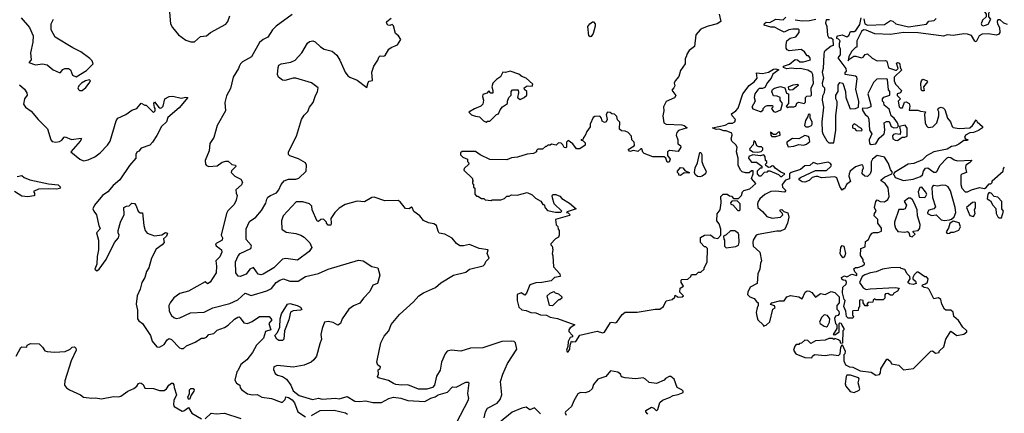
# Model space of a CAD drawing. Extents: x 2239805 to 2396427, y 665731 to 772158.
# Tile 152 of 256: x 2306087 to 2314250, y 717482 to 720740. Entities that reach past the tile are written whole.
import ezdxf

# ---------------------------------------------------------------- set-up
doc = ezdxf.new("R2010")
doc.units = 0

msp = doc.modelspace()

# ---------------------------------------------------------------- linework, layer by layer
at = {"layer": '0CON05XD'}
for points in [[(2307326.7, 720835), (2307337, 720707), (2307352.5, 720675), (2307403.3, 720615), (2307465, 720570), (2307505, 720557.5), (2307535, 720557.5), (2307585, 720601.2), (2307635, 720605.8), (2307668.8, 720635), (2307795, 720703.8), (2307813.3, 720725), (2307828.3, 720771.7)], [(2314075, 720690), (2314095, 720693.8), (2314116.4, 720703.6), (2314137.5, 720745), (2314120, 720765), (2314120, 720795), (2314127.5, 720805), (2314120, 720835), (2314107, 720847), (2314085, 720850), (2314078.3, 720841.7), (2314078.3, 720818.3), (2314100, 720785), (2314100, 720765), (2314067.5, 720735), (2314057.5, 720705), (2314062.5, 720695), (2314075, 720690)], [(2306098.8, 720755), (2306166.6, 720676.6), (2306198, 720605), (2306196, 720555), (2306176.7, 720465), (2306183, 720407), (2306163.3, 720385), (2306217, 720367), (2306275, 720373.3), (2306315, 720367.5), (2306363.9, 720323.9), (2306415, 720302.5), (2306425, 720302.5), (2306445, 720327.5), (2306460, 720335), (2306490, 720335), (2306506.7, 720325), (2306525, 720280), (2306555, 720268), (2306640.6, 720319.4), (2306696.7, 720375), (2306688.3, 720398.3), (2306669.5, 720419.5), (2306593.6, 720473.6), (2306526.4, 720506.4), (2306380, 720595), (2306347, 720657), (2306346.7, 720705), (2306366.7, 720745)], [(2308345, 720783.3), (2308214.3, 720685.7), (2308183.8, 720655), (2308144.2, 720595.8), (2308104.3, 720575.7), (2308075, 720550), (2308008.3, 720431.7), (2307935, 720390), (2307918, 720375), (2307907.3, 720352.7), (2307902, 720335), (2307856.1, 720263.9), (2307835, 720170), (2307800.7, 720109.3), (2307786.1, 720053.9), (2307792.5, 719985), (2307723.8, 719865), (2307696.7, 719765), (2307663.8, 719715), (2307656.2, 719655), (2307623.8, 719575), (2307626.7, 719545), (2307635, 719533.3), (2307655, 719524), (2307725, 719531.2), (2307765, 719560), (2307795, 719570), (2307815, 719570), (2307845, 719542.5), (2307876.7, 719536.7), (2307877.5, 719525), (2307841.7, 719488.3), (2307840, 719475), (2307870, 719445), (2307919.3, 719419.3), (2307932.5, 719395), (2307925, 719372.5), (2307878.3, 719331.7), (2307880, 719305), (2307890, 719285), (2307882.5, 719245), (2307865, 719210), (2307813.6, 719156.4), (2307802.5, 719135), (2307757.5, 718955), (2307767.5, 718935), (2307763.9, 718916.1), (2307710, 718885), (2307715, 718866.7), (2307745.6, 718845.6), (2307758.8, 718835), (2307763.3, 718815), (2307745, 718777.5), (2307712.5, 718745), (2307719.2, 718699.2), (2307715.6, 718645), (2307665, 718567.5), (2307645, 718552.5), (2307625, 718570), (2307485, 718492), (2307415, 718473.8), (2307365, 718436.2), (2307333, 718397), (2307324.2, 718375), (2307325.9, 718325.9), (2307345, 718292.5), (2307363.9, 718273.9), (2307385, 718266.7), (2307415, 718271.2), (2307503, 718313), (2307615, 718318), (2307686.7, 718355), (2307828.8, 718391.2), (2307895, 718419.6), (2307955, 718475.7), (2308005, 718456.9), (2308135, 718495.5), (2308174.2, 718515), (2308212.5, 718565), (2308243.8, 718585), (2308275, 718596), (2308325, 718574.4), (2308395, 718575.8), (2308455, 718614.2), (2308565, 718638), (2308645, 718676), (2308895, 718750.6), (2308932.9, 718742.9), (2309005, 718696.2), (2309057, 718687), (2309073.3, 718625), (2309053, 718557), (2309015, 718542.5), (2308990.7, 718489.3), (2308937.5, 718435), (2308906.4, 718393.6), (2308855, 718372.5), (2308815, 718342.5), (2308760, 718265), (2308745, 718223.8), (2308725, 718212.5), (2308685, 718234), (2308645, 718240.8), (2308613.8, 718235), (2308594, 718185), (2308584.2, 718135), (2308588.8, 718095), (2308575, 718057.5), (2308546.7, 717955), (2308525.9, 717924.1), (2308502.5, 717905), (2308445, 717881.2), (2308355, 717863.8), (2308225, 717876.2), (2308193.3, 717865), (2308190, 717845), (2308205, 717812.5), (2308225, 717796.7), (2308265.9, 717785.9), (2308297.5, 717765), (2308334.2, 717714.2), (2308355, 717668.8), (2308405, 717629.2), (2308515, 717597.1), (2308565, 717605.7), (2308595, 717598), (2308704, 717606), (2308735, 717601.4), (2308800.5, 717620.5), (2308865, 717582.9), (2308905, 717578.6), (2308955.7, 717585.7), (2309015, 717570.8), (2309085, 717570.8), (2309146.2, 717605), (2309185, 717615.5), (2309246.6, 717606.6), (2309305, 717587.8), (2309445, 717580.5), (2309495, 717608), (2309531.3, 717618.7), (2309555, 717635.6), (2309633.6, 717656.4), (2309675, 717700), (2309705, 717696.7), (2309785, 717740), (2309805, 717740), (2309810, 717735), (2309800, 717645), (2309806.7, 717605), (2309801.2, 717585), (2309707.1, 717405)], [(2309937.5, 717445), (2309949.2, 717495), (2309964.5, 717525.5), (2310046, 717565), (2310070.8, 717595), (2310083.8, 717635), (2310072.9, 717745), (2310090.8, 717805), (2310132, 717895), (2310207, 718013), (2310197.5, 718065), (2310185, 718076.2), (2310165, 718080), (2310085, 718075.8), (2309925, 718023.1), (2309825, 718020.6), (2309745, 717996.5), (2309665, 718004.3), (2309631.2, 717995), (2309614.3, 717975), (2309585, 717903.8), (2309572.1, 717837.9), (2309541.2, 717788.8), (2309525, 717714), (2309509.2, 717695), (2309462.5, 717682.5), (2309392.3, 717682.3), (2309305, 717716.2), (2309255.9, 717714.1), (2309205, 717721.4), (2309185, 717727.5), (2309145, 717754.3), (2309060, 717775), (2309052.5, 717785), (2309060, 717805), (2309058.3, 717841.7), (2309076.4, 717853.6), (2309077.5, 717865), (2309055, 717880), (2309046.2, 717905), (2309049.3, 717919.3), (2309080, 718065), (2309109.5, 718120.5), (2309147.5, 718165), (2309165, 718217.5), (2309235, 718298.8), (2309352.5, 718405), (2309396, 718454), (2309435, 718480), (2309535, 718524), (2309579.4, 718560.6), (2309683.3, 718625), (2309785, 718649.2), (2309816.1, 718673.9), (2309928.3, 718701.7), (2309942.5, 718715), (2309950.7, 718739.3), (2309977.5, 718765), (2309962.5, 718805), (2309970, 718835), (2309895, 718846.2), (2309815, 718878.8), (2309765, 718866.7), (2309735, 718867.5), (2309707, 718887), (2309670.7, 718930.7), (2309610, 718965), (2309565, 718972.5), (2309555, 718990), (2309542.5, 719035), (2309519.5, 719049.5), (2309475, 719057.5), (2309435, 719077.5), (2309405, 719117.5), (2309355, 719152.5), (2309340, 719185), (2309335, 719187.5), (2309315, 719173.3), (2309285, 719177.5), (2309241.7, 719231.7), (2309225, 719243.3), (2309115, 719240), (2309025, 719270), (2309005, 719267.5), (2308946.4, 719233.6), (2308885, 719236.7), (2308785, 719210), (2308735, 719180), (2308698.8, 719145), (2308667.5, 719095), (2308670, 719055), (2308665, 719040), (2308645, 719040), (2308630, 719055), (2308630, 719065), (2308605, 719087.5), (2308583, 719087), (2308565, 719070), (2308551.7, 719071.7), (2308512.5, 719165), (2308507.5, 719195), (2308490, 719215), (2308435, 719232.5), (2308378.3, 719231.7), (2308270, 719115), (2308257.5, 719075), (2308260, 719005), (2308295, 718980), (2308375, 718970), (2308417, 718957), (2308445, 718940), (2308493, 718893), (2308510, 718855), (2308487.7, 718822.3), (2308389.5, 718750.5), (2308294.3, 718764.3), (2308265, 718756.9), (2308248.9, 718741.1), (2308193.3, 718685), (2308105, 718633.8), (2308085, 718626.7), (2308062.7, 718632.7), (2308025, 718690), (2307995, 718673.8), (2307965, 718634.2), (2307915, 718613.8), (2307897.5, 718617.5), (2307877.5, 718645), (2307876.2, 718735), (2307898.8, 718785), (2307915, 718803.8), (2308003.3, 718845), (2308008.8, 718865), (2308005, 718872.5), (2307965, 718920), (2307965, 719007.5), (2307990.5, 719069.5), (2308044.4, 719105.6), (2308090.6, 719159.4), (2308128.1, 719221.9), (2308134.4, 719255), (2308145, 719271.2), (2308165, 719286), (2308215, 719306.7), (2308235, 719332.5), (2308254, 719375), (2308280, 719405), (2308315, 719421.2), (2308375, 719418.8), (2308401.7, 719428.3), (2308462.5, 719485), (2308463.3, 719535), (2308456.2, 719555), (2308397.3, 719587.3), (2308325, 719612.9), (2308315.8, 719625), (2308314.5, 719645.5), (2308381.2, 719775), (2308423.3, 719915), (2308445, 719950), (2308475, 719980), (2308490, 720015), (2308520, 720055), (2308538.3, 720111.7), (2308557, 720143), (2308560, 720175), (2308507, 720217), (2308376.4, 720256.4), (2308355, 720256.7), (2308285, 720236.2), (2308265, 720238.8), (2308232.5, 720265), (2308223.3, 720285), (2308228.6, 720345), (2308235.7, 720364.3), (2308255, 720375.6), (2308335, 720389.2), (2308370, 720405), (2308426, 720465), (2308474.1, 720545.9), (2308490.5, 720559.5), (2308516.1, 720566.1), (2308537.3, 720557.3), (2308580, 720515), (2308610, 720495), (2308678.5, 720478.5), (2308716.7, 720446.7), (2308741.9, 720405), (2308784.3, 720304.3), (2308806.1, 720276.1), (2308824.2, 720264.2), (2308885, 720238.8), (2308965, 720180), (2308975, 720220), (2308985, 720230), (2309012.5, 720237.5), (2309006.7, 720305), (2309023.3, 720355), (2309056.7, 720405), (2309065, 720430), (2309075, 720440), (2309105, 720437.5), (2309116.4, 720443.6), (2309147.5, 720495), (2309165, 720510), (2309219.3, 720530.7), (2309247.5, 720575), (2309227.7, 720607.7), (2309202.5, 720625), (2309185, 720690), (2309175, 720700), (2309155, 720692.5), (2309140, 720695), (2309127.5, 720715), (2309130, 720725), (2309165, 720752.5)], [(2311886.7, 720785), (2311900, 720725), (2311870, 720705), (2311795, 720687.5), (2311745, 720668), (2311727.5, 720655), (2311693.3, 720615), (2311680.7, 720519.3), (2311636.7, 720485), (2311617.5, 720455), (2311615, 720440), (2311602.5, 720415), (2311602.5, 720375), (2311565, 720320), (2311550.7, 720269.3), (2311520, 720235), (2311512.5, 720215), (2311517, 720193), (2311510, 720175), (2311493, 720157), (2311527, 720113), (2311515, 720092.5), (2311445, 720063.3), (2311425, 720020), (2311427.5, 719985), (2311417.5, 719945), (2311426.2, 719885), (2311445, 719874.2), (2311575, 719868.8), (2311595, 719863.3), (2311620, 719845), (2311548.3, 719821.7), (2311533.3, 719805), (2311530, 719785), (2311543.8, 719745), (2311543, 719713), (2311565, 719697.5), (2311566.7, 719685), (2311545, 719650), (2311475, 719656.7), (2311456.7, 719645), (2311456.7, 719616.7), (2311480, 719585), (2311470, 719560), (2311455, 719560), (2311442.5, 719595), (2311430, 719605), (2311335, 719604), (2311263, 719633), (2311253, 719643), (2311245, 719670), (2311235, 719670), (2311211.7, 719648.3), (2311175, 719656.7), (2311145, 719650), (2311130, 719665), (2311180, 719695), (2311182.5, 719705), (2311180, 719725), (2311162.5, 719745), (2311160, 719775), (2311130, 719805), (2311105, 719817.5), (2311075, 719820), (2311060, 719835), (2311061.7, 719891.7), (2311041.7, 719911.7), (2311038.3, 719938.3), (2311018.3, 719958.3), (2310995, 719960), (2310981.7, 719971.7), (2310960, 719975), (2310947.5, 719955), (2310956.7, 719915), (2310947.5, 719895), (2310935, 719890), (2310915, 719900), (2310910, 719925), (2310895, 719940), (2310855, 719937.5), (2310840.7, 719929.3), (2310817.5, 719875), (2310817, 719853), (2310787.5, 719815), (2310775, 719780), (2310760, 719765), (2310758.3, 719751.7), (2310740, 719745), (2310758.3, 719738.3), (2310775, 719720), (2310775, 719700), (2310729.3, 719670.7), (2310701.7, 719671.7), (2310673, 719713), (2310635, 719740), (2310620, 719725), (2310620, 719685), (2310615, 719680), (2310601.7, 719681.7), (2310590, 719705), (2310575, 719717.5), (2310555, 719720), (2310535, 719700), (2310495, 719710), (2310485, 719700), (2310465, 719700), (2310455, 719690), (2310445, 719690), (2310421.7, 719668.3), (2310381.7, 719668.3), (2310371.7, 719658.3), (2310370, 719645), (2310347, 719633), (2310295, 719627.5), (2310215, 719602.5), (2310165, 719597.5), (2310125, 719580), (2309983, 719583), (2309905, 719620), (2309865, 719650), (2309755, 719650), (2309741.7, 719638.3), (2309741.7, 719621.7), (2309761.7, 719601.7), (2309800, 719585), (2309800, 719565), (2309808.3, 719558.3), (2309810, 719545), (2309771.7, 719508.3), (2309770, 719495), (2309840, 719425), (2309841.7, 719411.7), (2309850, 719405), (2309841.7, 719398.3), (2309840, 719385), (2309848.3, 719378.3), (2309850, 719355), (2309860, 719345), (2309860, 719295), (2309875, 719280), (2309885, 719280), (2309915, 719260), (2309935, 719260), (2309945, 719250), (2309995, 719242.5), (2310005, 719247.5), (2310075, 719250), (2310105, 719260), (2310125, 719280), (2310145, 719280), (2310165, 719290), (2310211.7, 719288.3), (2310295, 719310), (2310335, 719290), (2310363.6, 719263.6), (2310406.4, 719236.4), (2310425, 719210), (2310435, 719210), (2310443, 719183), (2310461.7, 719161.7), (2310528, 719148), (2310572.5, 719147.5), (2310580, 719155), (2310518.8, 719215), (2310503.8, 719265), (2310502.5, 719285), (2310508.3, 719291.7), (2310531.7, 719291.7), (2310565, 719280), (2310580.7, 719260.7), (2310645, 719222.5), (2310700, 719175), (2310625, 719150), (2310620, 719145), (2310635, 719140), (2310650, 719125), (2310645, 719120), (2310530, 719085), (2310533, 719043), (2310547, 719027), (2310550, 719005), (2310560, 718995), (2310560, 718955), (2310555, 718940), (2310530, 718925), (2310490, 718885), (2310490, 718875), (2310500, 718865), (2310507.5, 718835), (2310500, 718805), (2310507.5, 718785), (2310513.3, 718695), (2310563.8, 718635), (2310566.7, 718615), (2310520, 718605), (2310491.7, 718578.3), (2310415, 718563.8), (2310365, 718561.2), (2310315, 718546.2), (2310287.5, 718475), (2310275, 718460), (2310245, 718480), (2310210, 718465), (2310210, 718415), (2310225, 718360), (2310248.3, 718338.3), (2310285, 718332.5), (2310325, 718316.7), (2310365, 718312.5), (2310405, 718296.7), (2310455, 718293.3), (2310485, 718278.8), (2310545.8, 718265.8), (2310690, 718215), (2310650.7, 718189.3), (2310638.3, 718171.7), (2310638.3, 718158.3), (2310670, 718125), (2310670, 718115), (2310651.7, 718108.3), (2310633, 718077), (2310630, 718035), (2310620, 718005), (2310625, 717990), (2310635, 717990), (2310647, 718013), (2310650, 718045), (2310661.7, 718078.3), (2310672.5, 718072.5), (2310697.5, 718075), (2310731.7, 718128.3), (2310875, 718162.5), (2310918.3, 718148.3), (2310935, 718152.5), (2310985, 718233.3), (2310995, 718236.7), (2311025, 718230), (2311037.5, 718235), (2311081.2, 718298.8), (2311105, 718320), (2311205, 718318.8), (2311355, 718342.5), (2311395, 718342.5), (2311423.6, 718366.4), (2311447, 718413), (2311497, 718423), (2311518.3, 718441.7), (2311521.7, 718458.3), (2311545, 718442.5), (2311580, 718445), (2311590, 718455), (2311560, 718485), (2311561.7, 718518.3), (2311590, 718535), (2311570, 718565), (2311570, 718585), (2311575, 718590), (2311627, 718593), (2311650, 718615), (2311655, 718630), (2311695, 718630), (2311715, 718650), (2311735, 718650), (2311760, 718675), (2311760, 718685), (2311787, 718733), (2311790, 718845), (2311775, 718860), (2311765, 718860), (2311730, 718895), (2311731.7, 718938.3), (2311763, 718957), (2311815, 718960), (2311843, 718933), (2311875, 718930), (2311900, 718955), (2311900, 719005), (2311885, 719050), (2311867.5, 719075), (2311868.3, 719131.7), (2311893.3, 719165), (2311903.3, 719225), (2311900, 719275), (2311920, 719295), (2311953, 719297), (2311971.7, 719281.7), (2311988.3, 719278.3), (2312005, 719260), (2312045, 719260), (2312070, 719285), (2312080, 719315), (2312090, 719325), (2312140.7, 719339.3), (2312190, 719385), (2312152.5, 719425), (2312167, 719463), (2312168.3, 719488.3), (2312155, 719490), (2312135, 719472.5), (2312105, 719471.2), (2312075, 719481.2), (2312061.2, 719495), (2312042, 719535), (2312043.9, 719593.9), (2312030, 719645), (2312033.8, 719685), (2312023.8, 719705), (2311991.2, 719735), (2311986.2, 719755), (2311993.3, 719785), (2311989.3, 719799.3), (2311945, 719820), (2311925, 719818.8), (2311885, 719833.8), (2311861.7, 719831.7), (2311830, 719845), (2311935, 719866.2), (2311965, 719883.8), (2311995, 719883.3), (2312016.7, 719895), (2312020, 719915), (2311992.5, 719945), (2311988.3, 719961.7), (2312025, 719986.7), (2312042.7, 720007.3), (2312082.7, 720127.3), (2312133.3, 720195), (2312175, 720226.2), (2312200, 720255), (2312195, 720300), (2312245, 720293.8), (2312293.9, 720306.1), (2312335, 720330), (2312355, 720332.5), (2312380, 720325), (2312331.7, 720288.3), (2312317.5, 720255), (2312285, 720220), (2312265, 720177.5), (2312245, 720170), (2312218.3, 720171.7), (2312205, 720160), (2312181.2, 720125), (2312176.7, 720095), (2312183.3, 720065), (2312157.5, 720015), (2312165, 720002.5), (2312225, 719980), (2312235, 719980), (2312250, 719995), (2312250, 720005), (2312270, 720025), (2312285, 720030), (2312328.3, 720028.3), (2312330, 720015), (2312320, 720005), (2312335, 719980), (2312353.6, 719973.6), (2312397.5, 719995), (2312410, 720045), (2312390, 720075), (2312390, 720095), (2312367, 720107), (2312335, 720110), (2312323.6, 720143.6), (2312327, 720163), (2312345, 720172.5), (2312395, 720187.5), (2312430, 720175), (2312443, 720133), (2312460, 720125), (2312460, 720045), (2312440, 720025), (2312453.6, 720013.6), (2312465, 720020), (2312505, 720017.5), (2312520, 720025), (2312530.7, 720049.3), (2312545, 720057.5), (2312590, 720045), (2312601.7, 720058.3), (2312602.5, 720095), (2312611.7, 720108.3), (2312645, 720110), (2312650, 720115), (2312647, 720173), (2312666.7, 720215), (2312663.3, 720285), (2312655, 720302.5), (2312621.7, 720321.7), (2312556.1, 720336.1), (2312525, 720333.3), (2312485, 720340), (2312447, 720333), (2312420, 720345), (2312420, 720355), (2312468.3, 720371.7), (2312515, 720410), (2312535, 720407.5), (2312555, 720392.5), (2312585, 720392.5), (2312641.7, 720408.3), (2312638.3, 720428.3), (2312625, 720440), (2312615, 720440), (2312593, 720473), (2312565, 720492.5), (2312465, 720483.3), (2312450.5, 720490.5), (2312441.2, 720505), (2312440, 720535), (2312447.5, 720565), (2312475, 720586.7), (2312522.5, 720597.5), (2312550, 720635), (2312550, 720655), (2312541.7, 720661.7), (2312495, 720662.5), (2312463.6, 720656.4), (2312425, 720637.5), (2312386.7, 720656.7)], [(2310815, 720598), (2310804.4, 720605), (2310797.8, 720685), (2310813, 720707), (2310835, 720722.5), (2310845, 720722.5), (2310857.5, 720705), (2310857, 720687), (2310840, 720625), (2310825, 720600), (2310815, 720598)], [(2312386.7, 720656.7), (2312345, 720677.5), (2312315, 720677.5), (2312260, 720695), (2312261.7, 720708.3), (2312275, 720720), (2312305, 720717.5), (2312355, 720743.3), (2312415, 720737.5), (2312438.3, 720761.7)], [(2312515, 720740), (2312575, 720730), (2312635, 720734), (2312687.5, 720745)], [(2312800, 720740), (2312771.7, 720738.3), (2312767.5, 720715), (2312777.5, 720685), (2312783, 720613), (2312795, 720590), (2312815, 720590), (2312828.3, 720578.3), (2312830, 720525), (2312815, 720520), (2312765, 720482.5), (2312757.5, 720475), (2312753, 720453), (2312747, 720337), (2312738.8, 720305), (2312750, 720255), (2312740, 720215), (2312743.6, 720193.6), (2312760, 720175), (2312760, 720165), (2312757.5, 720135), (2312743, 720107), (2312740, 720075), (2312750, 720015), (2312736.2, 719895), (2312738.8, 719815), (2312744.1, 719794.1), (2312777, 719737), (2312795, 719720), (2312835, 719720), (2312853.9, 719826.1), (2312853.8, 719945), (2312863.3, 720035), (2312863, 720063), (2312852.5, 720085), (2312852.5, 720115), (2312872.5, 720145), (2312873, 720197), (2312885, 720220), (2312910, 720215), (2312932.5, 720145), (2312936.7, 720096.7), (2312971.7, 720001.7), (2313015, 720003.8), (2313040, 720015), (2313043, 720063), (2313018.8, 720165), (2313030.7, 720250.7), (2313027.5, 720265), (2313015, 720273.3), (2312930, 720285), (2312930, 720305), (2312940, 720315), (2312937.5, 720335), (2312872.5, 720425), (2312891.7, 720448.3), (2312892.5, 720495), (2312882.5, 720515), (2312882.5, 720545), (2312890, 720565), (2312875, 720580), (2312860, 720585), (2312860, 720595), (2312870, 720605), (2312905, 720613.3), (2312945, 720597.5), (2312960.7, 720609.3), (2312975, 720642.5), (2313005, 720642.5), (2313019.3, 720650.7), (2313050.7, 720699.3), (2313062.5, 720755)], [(2314275, 720700), (2314245, 720710), (2314215, 720737.5), (2314195, 720737.5), (2314190, 720725), (2314193.3, 720705), (2314210, 720675), (2314211.2, 720635), (2314205, 720620), (2314185, 720612), (2314115, 720622.9), (2314065, 720621.4), (2314041.2, 720605), (2314015, 720557.5), (2314005, 720562.5), (2313978.6, 720608.6), (2313945, 720620), (2313915, 720622), (2313825, 720610), (2313775, 720614.2), (2313745, 720604), (2313725, 720606), (2313535, 720631.2), (2313415, 720633.8), (2313305, 720616.2), (2313175, 720623.3), (2313105, 720653.3), (2313083.6, 720656.4), (2313066.4, 720643.6), (2313027.5, 720565), (2313028.3, 720511.7), (2313015, 720510), (2312985, 720480), (2312960, 720435), (2312955, 720400), (2312960, 720410), (2313003, 720437), (2313019.3, 720439.3), (2313066.4, 720423.6), (2313079.3, 720430.7), (2313095, 720452.5), (2313115, 720456.7), (2313152.7, 720422.7), (2313195, 720400), (2313265, 720401.2), (2313275, 720396.2), (2313290.7, 720340.7), (2313347, 720323), (2313357, 720323), (2313370, 720335), (2313355, 720380), (2313365, 720386.7), (2313379.3, 720379.3), (2313390, 720335), (2313400, 720325), (2313337.5, 720265), (2313337.5, 720235), (2313347.5, 720205), (2313397, 720153), (2313390, 720135), (2313360, 720125), (2313361.7, 720111.7), (2313390, 720085), (2313370, 720065), (2313378.3, 720018.3), (2313385, 720010), (2313405, 720010), (2313421.7, 720058.3), (2313435, 720060), (2313460, 720045), (2313466.2, 720025), (2313461.7, 719991.7), (2313531.7, 719991.7), (2313555, 719983.3), (2313597.5, 719977.5), (2313587.5, 719955), (2313593, 719887), (2313605, 719860), (2313618.3, 719848.3), (2313658.3, 719851.7), (2313690, 719885), (2313706.7, 719945), (2313706.1, 719976.1), (2313697.5, 719995), (2313705, 720007.5), (2313725, 720016.2), (2313745, 720008.8), (2313755.7, 719995.7), (2313778, 719925), (2313803.8, 719895), (2313816.7, 719855), (2313825, 719846.7), (2313875, 719840), (2313964.1, 719845.9), (2313986.1, 719863.9), (2314015, 719910), (2314023.6, 719893.6), (2314070, 719855), (2314070, 719845), (2314035, 719823.3), (2313995, 719807.5), (2313965, 719803.3), (2313927.5, 719785), (2313920, 719765), (2313931.7, 719751.7), (2313948.3, 719748.3), (2313945, 719740), (2313915, 719740), (2313871.2, 719708.8), (2313845, 719696), (2313810.5, 719689.5), (2313775, 719667.5), (2313664.1, 719645.9), (2313605, 719612.5), (2313570.7, 719579.3), (2313499.2, 719550.8), (2313452.5, 719545), (2313340, 719475), (2313330, 719465), (2313343.6, 719433.6), (2313415, 719410), (2313495, 719418.8), (2313555, 719442.5), (2313570, 719455), (2313580, 719485), (2313595, 719510), (2313615, 719512.5), (2313665, 719476.7), (2313685, 719478.8), (2313693.3, 719485), (2313716.1, 719533.9), (2313775, 719597.5), (2313787, 719603), (2313805, 719600), (2313835, 719580), (2313861.7, 719571.7), (2313975, 719577.5), (2313980, 719575), (2313960, 719555), (2313930, 719535), (2313926.7, 719515), (2313936.2, 719473.8), (2313898.3, 719461.7), (2313888.3, 719451.7), (2313888.8, 719375), (2313898, 719345), (2313925, 719313.8), (2313945, 719313.8), (2313978.3, 719331.7), (2314045, 719350), (2314086.4, 719343.6), (2314100, 719350), (2314125, 719380), (2314138.3, 719381.7), (2314148.3, 719391.7), (2314150, 719405), (2314240, 719485), (2314243, 719507), (2314251.7, 719518.3)], [(2313086.1, 720746.1), (2313092.5, 720705), (2313115, 720693.3), (2313255, 720700), (2313305, 720732.5), (2313325, 720727.5), (2313350, 720705), (2313455, 720681.2), (2313605, 720703.3), (2313625, 720727.5), (2313667, 720733), (2313685, 720750)], [(2309955, 719892.5), (2309965, 719900), (2309985, 719900), (2310040, 719955), (2310055, 719960), (2310070, 719995), (2310090.7, 720019.3), (2310130, 720045), (2310130, 720065), (2310143, 720097), (2310160, 720115), (2310160, 720145), (2310171.7, 720158.3), (2310218.3, 720158.3), (2310222.5, 720135), (2310212.5, 720095), (2310235, 720080), (2310270, 720095), (2310290, 720115), (2310290, 720145), (2310271.7, 720161.7), (2310270, 720175), (2310295, 720192.5), (2310335, 720190), (2310340, 720205), (2310286.1, 720256.1), (2310249.3, 720269.3), (2310225, 720290), (2310153, 720313), (2310115, 720303.3), (2310092.5, 720305), (2310073, 720267), (2310040, 720245), (2310010, 720215), (2310000, 720185), (2310010, 720155), (2310008.3, 720131.7), (2309991.7, 720131.7), (2309975, 720150), (2309958.3, 720131.7), (2309925, 720120), (2309922.5, 720105), (2309932.5, 720075), (2309925, 720040), (2309910, 720025), (2309856.7, 720003.3), (2309810, 719975), (2309833, 719953), (2309865, 719940), (2309900, 719935), (2309931.7, 719901.7), (2309955, 719892.5)], [(2306605, 720152.5), (2306635, 720177.5), (2306663.3, 720215), (2306672.5, 720235), (2306665, 720242.5), (2306633.3, 720235), (2306600, 720215), (2306580, 720195), (2306570, 720175), (2306573, 720163), (2306583, 720153), (2306605, 720152.5)], [(2313146.4, 719706.4), (2313185, 719711.2), (2313210.8, 719759.2), (2313253.9, 719796.1), (2313258.8, 719825), (2313253.6, 719886.4), (2313273, 719897), (2313295, 719897.5), (2313312.5, 719855), (2313333.6, 719843.6), (2313362.5, 719847.5), (2313371.7, 719858.3), (2313363.3, 719885), (2313336.1, 719926.1), (2313312.5, 719945), (2313295, 720000), (2313253.6, 720033.6), (2313250, 720055), (2313240, 720065), (2313240, 720085), (2313251.7, 720098.3), (2313300, 720115), (2313300, 720145), (2313290.7, 720160.7), (2313280, 720245), (2313275, 720250), (2313193, 720247), (2313165, 720220), (2313117.5, 720125), (2313142.5, 720035), (2313141.7, 720018.3), (2313115, 720006.7), (2313070, 720005), (2313076.7, 719985), (2313096.7, 719955), (2313117.3, 719937.3), (2313125.9, 719915.9), (2313133.3, 719825), (2313150, 719795), (2313130, 719745), (2313133.3, 719715), (2313146.4, 719706.4)], [(2313585, 720150), (2313565, 720150), (2313560, 720165), (2313557.5, 720215), (2313562.5, 720235), (2313575, 720246.7), (2313605, 720237.5), (2313612.5, 720225), (2313580, 720185), (2313585, 720150)], [(2306085, 720201.2), (2306126.7, 720165), (2306145.8, 720135), (2306150, 720115), (2306126.1, 720083.9), (2306119.3, 720040.7), (2306134, 720015), (2306183, 719983), (2306238.6, 719915), (2306317.9, 719837.9), (2306343.9, 719746.1), (2306355, 719732.5), (2306385, 719727.5), (2306417, 719733), (2306435, 719743.3), (2306455, 719767.5), (2306465, 719770), (2306515, 719749.2), (2306595, 719760), (2306600, 719755), (2306588.8, 719735), (2306510, 719645), (2306584, 719585), (2306617, 719573), (2306655, 719580), (2306708.8, 719605), (2306755, 719639.2), (2306815, 719701.2), (2306836.2, 719735), (2306885.9, 719904.1), (2306900, 719925), (2306966.7, 719955), (2307015, 719992), (2307057.5, 720005), (2307095, 720050), (2307125, 720032.5), (2307135, 720032.5), (2307195, 719972.5), (2307210, 719985), (2307210, 720005), (2307203.9, 720013.9), (2307200, 720045), (2307205, 720060), (2307241.7, 720011.7), (2307255, 720008.8), (2307265.8, 720014.2), (2307276, 720025), (2307290.8, 720085), (2307325, 720103.3), (2307355, 720107.8), (2307425, 720090), (2307465, 720100), (2307480, 720095), (2307409.3, 720010.7), (2307315, 719930), (2307302.5, 719895), (2307262.5, 719855), (2307225, 719780), (2307187.5, 719725), (2307165, 719702.5), (2307095, 719677.5), (2307075, 719652.5), (2307057, 719643), (2307050, 719625), (2307050, 719595), (2306996.4, 719533.6), (2306916.7, 719415), (2306862.3, 719367.7), (2306816.7, 719315), (2306772.5, 719285), (2306706.7, 719205), (2306693.9, 719173.9), (2306700, 719155), (2306722.5, 719125), (2306743, 719033), (2306752.5, 719015), (2306750, 719005), (2306722.5, 718975), (2306740, 718915), (2306738.8, 718835), (2306729.3, 718780.7), (2306727.5, 718715), (2306710, 718675), (2306725, 718660), (2306746.4, 718673.6), (2306803.3, 718755), (2306873.3, 718895), (2306906.7, 718935), (2306912.5, 718955), (2306903.3, 718975), (2306902.5, 718995), (2306922.5, 719065), (2306951.7, 719128.3), (2306950, 719185), (2306973, 719197), (2306995, 719200), (2307015, 719220), (2307038.3, 719218.3), (2307050, 719205), (2307070, 719155), (2307085, 719140), (2307105, 719140), (2307116, 719035), (2307126.2, 718995), (2307142.7, 718972.7), (2307205, 718950), (2307265, 718960), (2307295, 718978), (2307312.5, 718972.5), (2307305, 718947.5), (2307280, 718925), (2307283.3, 718895), (2307266.7, 718875), (2307218.3, 718841.7), (2307178.6, 718765), (2307156, 718685), (2307138.8, 718655), (2307123.3, 718605), (2307100, 718565), (2307085, 718510), (2307060, 718455), (2307052.5, 718385), (2307063.3, 718335), (2307063.8, 718265), (2307075, 718246.7), (2307104.2, 718224.2), (2307170, 718125), (2307185, 718077.5), (2307225, 718032.5), (2307245, 718030), (2307285, 718050), (2307309.5, 718090.5), (2307325, 718101.2), (2307345, 718093.3), (2307412.5, 718025), (2307425, 718017.5), (2307445, 718017.5), (2307469.3, 718040.7), (2307540.7, 718069.3), (2307595, 718102.5), (2307615, 718102.5), (2307635, 718112.5), (2307655, 718133.3), (2307695, 718143.3), (2307725, 718168.8), (2307785, 718193.3), (2307815, 718211.2), (2307868.7, 718261.3), (2307895, 718278), (2307905, 718280), (2307915, 718273.3), (2307945, 718231.2), (2307975, 718223.8), (2308015, 718241.2), (2308075, 718283.3), (2308155, 718283.3), (2308177.5, 718255), (2308153.3, 718225), (2308168.3, 718171.7), (2308125, 718157.5), (2308106.7, 718105), (2308049.2, 718045), (2308016.2, 717985), (2307970, 717925), (2307920, 717885), (2307895, 717832.5), (2307887.5, 717825), (2307870, 717755), (2307885, 717730), (2307912.5, 717715), (2307913.6, 717693.6), (2307927.5, 717675), (2307975, 717643.3), (2308016.4, 717633.6), (2308055, 717637.5), (2308095, 717614), (2308175, 717603.3), (2308255, 717573.3), (2308266, 717574), (2308287.5, 717595), (2308292.5, 717617.5), (2308315, 717611.2), (2308345, 717592.9), (2308365, 717568.6), (2308393, 717493), (2308455, 717451.2)], [(2312475, 720157.5), (2312463.3, 720163.3), (2312460, 720185), (2312498.3, 720201.7), (2312537.5, 720207.5), (2312540, 720195), (2312495, 720160), (2312475, 720157.5)], [(2312603, 719853), (2312625, 719853.3), (2312650, 719865), (2312657.5, 719875), (2312657.5, 719895), (2312640, 719925), (2312640, 719955), (2312635, 719957.5), (2312622.5, 719955), (2312621.7, 719938.3), (2312600, 719905), (2312593.3, 719865), (2312603, 719853)], [(2312321.7, 719771.7), (2312355, 719772.5), (2312390, 719785), (2312388.3, 719808.3), (2312375, 719810), (2312355, 719790), (2312335, 719790), (2312311.7, 719808.3), (2312313, 719783), (2312321.7, 719771.7)], [(2313065, 719820), (2313070, 719825), (2313065, 719840), (2313041.7, 719851.7), (2313030, 719865), (2313005, 719876.7), (2312990, 719865), (2312990, 719845), (2313008.3, 719838.3), (2313021.7, 719821.7), (2313065, 719820)], [(2313365, 719741.2), (2313402.5, 719767.5), (2313425, 719766.7), (2313443.6, 719776.4), (2313443, 719843), (2313427, 719867), (2313380, 719855), (2313390, 719815), (2313385, 719790), (2313345, 719793.8), (2313330.8, 719789.2), (2313322.3, 719777.7), (2313326.7, 719755), (2313345, 719742.5), (2313365, 719741.2)], [(2312205, 719642.5), (2312235, 719650), (2312247, 719663), (2312247, 719677), (2312237, 719687), (2312215, 719686.7), (2312197.5, 719695), (2312187, 719727), (2312172.5, 719737.5), (2312167, 719703), (2312140, 719675), (2312137.5, 719665), (2312165, 719647.5), (2312205, 719642.5)], [(2312458.3, 719688.3), (2312505, 719692.5), (2312545, 719707.5), (2312585, 719702.5), (2312610.7, 719709.3), (2312637, 719733), (2312632.5, 719765), (2312625, 719772.5), (2312595, 719780), (2312545, 719753.3), (2312492.3, 719757.7), (2312447.5, 719725), (2312446.7, 719715), (2312458.3, 719688.3)], [(2311725, 719438), (2311705, 719441.2), (2311687.7, 719457.7), (2311680, 719475), (2311687.5, 719515), (2311706.7, 719555), (2311725, 719640), (2311735, 719640), (2311742.5, 719625), (2311743.3, 719565), (2311752.3, 719532.3), (2311776.7, 719485), (2311773.3, 719465), (2311745, 719443.8), (2311725, 719438)], [(2313185, 717797.5), (2313215, 717802.5), (2313223, 717817), (2313225, 717850), (2313275, 717930), (2313285, 717930), (2313305, 717910), (2313315, 717890), (2313375, 717878.8), (2313415, 717842.5), (2313497, 717853), (2313640, 717995), (2313655, 718000), (2313678.3, 717978.3), (2313710, 717985), (2313710, 717995), (2313747, 718033), (2313763.8, 718095), (2313805, 718162.5), (2313855, 718126.7), (2313915, 718136.7), (2313940, 718155), (2313940, 718165), (2313906.7, 718195), (2313869.5, 718249.5), (2313831.7, 718281.7), (2313825, 718320), (2313805, 718336.2), (2313765, 718336.7), (2313755, 718342.5), (2313732.5, 718385), (2313723, 718423), (2313705, 718437.5), (2313665, 718430), (2313627.7, 718507.7), (2313615, 718516.7), (2313585, 718522.5), (2313567.5, 718535), (2313570, 718545), (2313597, 718553), (2313613.3, 718566.7), (2313617.5, 718595), (2313605, 718610), (2313591.7, 718611.7), (2313535, 718650), (2313525, 718650), (2313501.7, 718628.3), (2313490, 718605), (2313490, 718595), (2313512.5, 718575), (2313520, 718555), (2313495, 718548.8), (2313463.8, 718553.8), (2313450, 718565), (2313470, 718595), (2313467.5, 718615), (2313445, 718637.5), (2313425, 718672.5), (2313395, 718680), (2313385, 718690), (2313310, 718685), (2313240, 718675), (2313186.4, 718653.6), (2313140, 718645), (2313092.3, 718627.7), (2313070, 718615), (2313050, 718565), (2313080.7, 718520.7), (2313105, 718506.7), (2313137, 718513), (2313345, 718522.5), (2313378.3, 718518.3), (2313365, 718492.5), (2313333.6, 718476.4), (2313325, 718460), (2313305, 718460), (2313285, 718472.5), (2313265, 718470), (2313258.3, 718461.7), (2313260, 718435), (2313245, 718420), (2313185, 718420), (2313175, 718430), (2313161.7, 718418.3), (2313158.3, 718401.7), (2313121.7, 718398.3), (2313110, 718385), (2313120, 718375), (2313115, 718370), (2313095, 718370), (2313080, 718395), (2313080, 718415), (2313055, 718420), (2313050, 718415), (2313050, 718365), (2313040, 718355), (2313038.3, 718331.7), (2312995, 718330), (2312990, 718325), (2312990, 718295), (2313000, 718285), (2312995, 718270), (2312955, 718270), (2312941.7, 718281.7), (2312937, 718327), (2312920, 718365), (2312930, 718415), (2312923, 718423), (2312908.3, 718478.3), (2312910, 718525), (2312939.3, 718550.7), (2312942.5, 718565), (2312935, 718580), (2312913, 718583), (2312901.7, 718591.7), (2312900, 718605), (2312925, 718620), (2312945, 718610), (2312985, 718632.5), (2313028.3, 718621.7), (2313027.5, 718635), (2313011.7, 718651.7), (2313001.7, 718678.3), (2313015, 718690), (2313035, 718690), (2313075, 718702.5), (2313090, 718715), (2313090, 718725), (2313080, 718735), (2313080, 718755), (2313058.3, 718788.3), (2313060, 718845), (2313095, 718860), (2313100, 718905), (2313125, 718920), (2313136.4, 718953.6), (2313155, 718972.5), (2313165, 718977.5), (2313203, 718977), (2313231.7, 718988.3), (2313232.5, 719015), (2313200, 719055), (2313200, 719085), (2313171.2, 719115), (2313172.5, 719135), (2313187.5, 719155), (2313173.8, 719185), (2313183.3, 719235), (2313195, 719247.5), (2313220, 719235), (2313255, 719232), (2313285, 719251.2), (2313294, 719275), (2313287.7, 719347.7), (2313263, 719383), (2313230, 719405), (2313230, 719415), (2313255, 719436.7), (2313317, 719463), (2313322.5, 719475), (2313305, 719500), (2313290.7, 719550.7), (2313255, 719602.5), (2313195, 719616.7), (2313157.5, 719585), (2313147, 719563), (2313145, 719490), (2313136.7, 719465), (2313115, 719441.2), (2313092.5, 719445), (2313072.5, 719465), (2313073.3, 719495), (2313083.3, 719515), (2313077.5, 719535), (2313065, 719538.8), (2313015, 719523.3), (2312972.5, 719485), (2312962.5, 719465), (2312960, 719445), (2312975, 719400), (2312942.5, 719375), (2312925, 719340), (2312915, 719340), (2312905, 719330), (2312885, 719360), (2312860.7, 719430.7), (2312845, 719440), (2312735, 719431.2), (2312705, 719443.3), (2312687, 719443), (2312656.4, 719433.6), (2312630.5, 719409.5), (2312595, 719396.2), (2312575, 719396.7), (2312550, 719415), (2312550, 719425), (2312560, 719435), (2312685, 719492.5), (2312775, 719492.5), (2312812.5, 719525), (2312817, 719537), (2312809.3, 719549.3), (2312789.3, 719559.3), (2312746.4, 719553.6), (2312705, 719543.3), (2312665, 719556.7), (2312637, 719533), (2312595, 719530), (2312560.7, 719499.3), (2312483.9, 719476.1), (2312470, 719465), (2312468.3, 719421.7), (2312435, 719412.5), (2312407.5, 719375), (2312410, 719355), (2312437, 719327), (2312428.3, 719311.7), (2312355, 719320), (2312315, 719317.5), (2312265, 719293.3), (2312224.1, 719255.9), (2312210, 719235), (2312202.5, 719215), (2312207.5, 719185), (2312245, 719152.5), (2312280.3, 719110.3), (2312325, 719098), (2312393.6, 719106.4), (2312412.5, 719125), (2312408.3, 719138.3), (2312390, 719155), (2312390, 719165), (2312405, 719170), (2312422.5, 719152.5), (2312455, 719140), (2312463.3, 719105), (2312453.3, 719055), (2312430, 719005), (2312395, 718990), (2312365, 718990), (2312208.3, 718961.7), (2312193.3, 718955), (2312168.8, 718915), (2312163.8, 718895), (2312167.5, 718865), (2312222.5, 718815), (2312236.7, 718745), (2312227.5, 718725), (2312223.3, 718675), (2312207.5, 718635), (2312200, 718555), (2312143.6, 718526.4), (2312122.5, 718485), (2312120, 718465), (2312140, 718445), (2312175, 718432.5), (2312196.4, 718406.4), (2312210, 718395), (2312210, 718375), (2312200, 718355), (2312192.5, 718315), (2312197.5, 718285), (2312207.5, 718255), (2312250, 718215), (2312255, 718200), (2312261.7, 718208.3), (2312275, 718210), (2312305, 718240), (2312330, 718345), (2312350, 718355), (2312345, 718370), (2312311.7, 718381.7), (2312323, 718397), (2312385, 718413.3), (2312425, 718412.5), (2312447.5, 718445), (2312477, 718457), (2312547, 718447), (2312575, 718430), (2312597.5, 718485), (2312615, 718496.2), (2312635, 718493.8), (2312655, 718481.2), (2312685, 718442.5), (2312725, 718472.5), (2312765, 718466.2), (2312815, 718488.8), (2312845, 718482.5), (2312880, 718445), (2312880, 718395), (2312860, 718375), (2312860, 718345), (2312878.3, 718328.3), (2312880, 718305), (2312868.3, 718291.7), (2312850, 718285), (2312843, 718267), (2312850, 718225), (2312860, 718215), (2312860, 718185), (2312830, 718135), (2312845, 718130), (2312880, 718155), (2312880, 718225), (2312885, 718230), (2312898.3, 718228.3), (2312901.7, 718211.7), (2312920, 718185), (2312918.3, 718171.7), (2312910, 718165), (2312908.3, 718061.7), (2312895, 718060), (2312888.3, 718078.3), (2312875, 718090), (2312845, 718100), (2312835, 718092.5), (2312825, 718100), (2312795, 718100), (2312765, 718087.5), (2312685, 718082.5), (2312645, 718060), (2312620, 718085), (2312595, 718087.5), (2312568.3, 718061.7), (2312551.7, 718058.3), (2312545, 718050), (2312525, 718050), (2312513, 718037), (2312502.5, 718005), (2312520, 717975), (2312595, 717942.5), (2312655, 717940), (2312660, 717955), (2312675, 717967.5), (2312765, 717960), (2312815, 717967.5), (2312875, 717960), (2312890, 717975), (2312893.6, 718026.4), (2312905, 718050), (2312930, 717995), (2312927, 717973), (2312920, 717965), (2312920, 717915), (2312933.6, 717883.6), (2312965, 717867.5), (2312995, 717862.5), (2313055, 717833.3), (2313145, 717822.5), (2313185, 717797.5)], [(2312405, 719442.5), (2312430, 719465), (2312397.5, 719477.5), (2312350.7, 719510.7), (2312338.3, 719528.3), (2312325, 719530), (2312311.7, 719518.3), (2312295, 719517.5), (2312271.7, 719531.7), (2312270, 719545), (2312280, 719555), (2312280, 719565), (2312270, 719575), (2312267.5, 719605), (2312255, 719620), (2312225, 719612.5), (2312165, 719620), (2312131.7, 719608.3), (2312130, 719595), (2312155, 719560), (2312195, 719560), (2312238.3, 719528.3), (2312238.3, 719511.7), (2312225, 719510), (2312200, 719485), (2312200, 719465), (2312215, 719447.5), (2312235, 719447.5), (2312261.7, 719478.3), (2312285, 719480), (2312291.7, 719488.3), (2312305, 719490), (2312378.3, 719458.3), (2312395, 719442.5), (2312405, 719442.5)], [(2311565, 719450), (2311551.7, 719451.7), (2311550, 719465), (2311540, 719475), (2311540, 719485), (2311565, 719516.7), (2311585, 719512.5), (2311605, 719490), (2311640, 719475), (2311635, 719470), (2311595, 719472.5), (2311565, 719450)], [(2306065, 719442.5), (2306105, 719450), (2306123, 719433), (2306170, 719415), (2306325, 719380.8), (2306405, 719372), (2306426.2, 719355), (2306417, 719343), (2306395, 719336), (2306325, 719341.2), (2306243.9, 719336.1), (2306201.7, 719318.3), (2306210, 719305), (2306210, 719285), (2306205, 719282.5), (2306155, 719272.5), (2306105, 719280), (2306045, 719316.7)], [(2313585, 719267.5), (2313595, 719272.5), (2313607.5, 719295), (2313597.5, 719315), (2313565, 719352.5), (2313550, 719350), (2313536.7, 719315), (2313545, 719270), (2313585, 719267.5)], [(2313755, 719078.8), (2313795, 719082.5), (2313812.5, 719087.5), (2313835, 719107.5), (2313846.7, 719145), (2313843.3, 719185), (2313803.9, 719323.9), (2313785, 719357.5), (2313765, 719366.7), (2313735, 719370), (2313695, 719362.5), (2313665, 719367.5), (2313655, 719360), (2313650, 719345), (2313653, 719267), (2313678.3, 719191.7), (2313666.2, 719173.8), (2313625, 719162.5), (2313612.5, 719145), (2313612.5, 719135), (2313645, 719120), (2313685, 719123.3), (2313725, 719083.8), (2313755, 719078.8)], [(2312055, 719160), (2312060, 719165), (2312060, 719215), (2312035, 719240), (2311991.7, 719238.3), (2311980, 719225), (2311981.7, 719211.7), (2311998.3, 719208.3), (2312041.7, 719161.7), (2312055, 719160)], [(2313485, 718943.3), (2313510, 718965), (2313490, 718985), (2313495, 718990), (2313536.4, 718993.6), (2313550, 719015), (2313552, 719045), (2313530, 719115), (2313526.4, 719166.4), (2313502.5, 719225), (2313489.3, 719249.3), (2313471.7, 719261.7), (2313455, 719262.5), (2313420, 719235), (2313437.5, 719205), (2313426.4, 719173.6), (2313415, 719167.5), (2313375, 719170), (2313340, 719065), (2313338.8, 719045), (2313346.2, 719015), (2313366.4, 718986.4), (2313425, 718982.5), (2313447, 718987), (2313457.5, 718977.5), (2313465, 718947.5), (2313485, 718943.3)], [(2314225, 719100), (2314242.5, 719155), (2314230, 719175), (2314230, 719235), (2314195, 719270), (2314165, 719277.5), (2314140, 719305), (2314125, 719310), (2314113.6, 719296.4), (2314108.3, 719258.3), (2314135, 719240), (2314153.9, 719203.9), (2314178.3, 719178.3), (2314181.2, 719135), (2314195, 719107.5), (2314205, 719100), (2314225, 719100)], [(2313995, 719110), (2314007.5, 719135), (2314002.5, 719165), (2314010, 719185), (2314010, 719225), (2314005, 719230), (2313985, 719227.5), (2313937.5, 719185), (2313965, 719120), (2313995, 719110)], [(2313775, 718970), (2313795, 718972.5), (2313805, 718980), (2313831.7, 718981.7), (2313873, 718997), (2313886.7, 719025), (2313875, 719057.5), (2313825, 719072.5), (2313797, 719053), (2313787, 719013), (2313767.5, 718985), (2313775, 718970)], [(2311945, 718852.5), (2312025, 718863.3), (2312046.1, 718873.9), (2312052.5, 718895), (2312049.3, 718959.3), (2312043, 718973), (2312025, 718987.5), (2312015, 718992.5), (2311978.3, 718991.7), (2311945, 718960), (2311921.7, 718948.3), (2311923, 718923), (2311930, 718915), (2311930, 718865), (2311945, 718852.5)], [(2312915, 718770), (2312895, 718790), (2312890, 718805), (2312893.3, 718855), (2312905, 718870), (2312920, 718865), (2312932.5, 718805), (2312927.5, 718785), (2312915, 718770)], [(2310505, 718372.5), (2310480, 718375), (2310460, 718455), (2310485, 718477.5), (2310515, 718490), (2310525, 718480), (2310555, 718470), (2310580, 718445), (2310580, 718435), (2310565, 718420), (2310555, 718420), (2310505, 718372.5)], [(2308235, 718083.3), (2308217.5, 718095), (2308202.5, 718125), (2308225, 718150), (2308242.5, 718195), (2308247, 718263), (2308256.7, 718305), (2308307.5, 718385), (2308325, 718391.2), (2308387.5, 718375), (2308415, 718360), (2308425, 718340), (2308415.9, 718334.1), (2308355, 718330.8), (2308332.2, 718317.8), (2308317.5, 718255), (2308282, 718165), (2308276.4, 718096.4), (2308265, 718083.8), (2308235, 718083.3)], [(2312775, 718197.5), (2312785, 718202.5), (2312800, 718235), (2312802.5, 718265), (2312785, 718292.5), (2312755, 718296.7), (2312733.3, 718275), (2312717.5, 718235), (2312722.5, 718225), (2312755, 718203.3), (2312775, 718197.5)], [(2306057.5, 717955), (2306095, 718026.7), (2306105, 718032.5), (2306145, 718030), (2306150, 718045), (2306175, 718060), (2306247, 718057), (2306275, 718030), (2306295, 718000), (2306315, 717992.5), (2306375, 717987.5), (2306465, 717992.5), (2306505, 718013.3), (2306520.8, 718029.2), (2306541.7, 718031.7), (2306552, 718022), (2306555.7, 718004.3), (2306512.5, 717915), (2306460.7, 717749.3), (2306457.5, 717715), (2306473.6, 717693.6), (2306500, 717675), (2306590, 717635), (2306615, 717614), (2306685, 717606.7), (2306715, 717610), (2306765, 717601.2), (2306865, 717620), (2306905, 717616.7), (2306925, 717623.3), (2306984.1, 717665.9), (2307034.1, 717685.9), (2307057.5, 717705), (2307072.3, 717727.7), (2307085, 717733.3), (2307095, 717732.5), (2307109.3, 717719.3), (2307125, 717690), (2307195, 717688), (2307245, 717670), (2307285, 717670), (2307305, 717683.3), (2307324.2, 717715.8), (2307345, 717730), (2307355, 717730), (2307365, 717717.5), (2307368, 717695), (2307387.5, 717635), (2307363.6, 717586.4), (2307360.6, 717555), (2307367.1, 717537.1), (2307435, 717498.8), (2307448.7, 717501.3), (2307485, 717530), (2307515, 717484), (2307595, 717435.8)], [(2311294.3, 717474.3), (2311276.7, 717495), (2311277.5, 717505), (2311325, 717533.3), (2311345, 717523.3), (2311365, 717502.5), (2311375.8, 717514.2), (2311395, 717570), (2311415, 717591.2), (2311475, 717612), (2311505, 717630), (2311545, 717636.2), (2311587.5, 717655), (2311587.5, 717665), (2311576.1, 717676.1), (2311536.7, 717695), (2311513.6, 717763.6), (2311485, 717786.7), (2311470, 717785), (2311440.7, 717769.3), (2311430, 717755), (2311365, 717727.5), (2311305, 717737.5), (2311275.6, 717765.6), (2311255, 717774.2), (2311195, 717766), (2311105, 717776.2), (2311075, 717782.5), (2311066.7, 717805), (2311045, 717823.3), (2310985, 717832.5), (2310945, 717786), (2310880, 717765), (2310845, 717720), (2310832.5, 717685), (2310808.3, 717661.7), (2310775, 717650), (2310735, 717653.3), (2310715, 717642.5), (2310681.2, 717585), (2310662.4, 717537.6), (2310612.5, 717495), (2310610, 717485), (2310617.5, 717465)], [(2313005, 717653.3), (2313045, 717672.5), (2313052.5, 717685), (2313036.7, 717735), (2313047, 717767), (2313040, 717775), (2312975, 717797.5), (2312945, 717797.5), (2312937.5, 717785), (2312931.2, 717725), (2312936.7, 717705), (2312971.7, 717661.7), (2313005, 717653.3)], [(2307495, 717596.7), (2307485, 717597.5), (2307481.2, 717615), (2307493.3, 717645), (2307493.8, 717675), (2307505, 717686), (2307525, 717687.5), (2307532.5, 717675), (2307530.6, 717665), (2307507.3, 717632.7), (2307495, 717596.7)], [(2310405, 717478), (2310355, 717526.7), (2310315, 717510), (2310285, 717532.5), (2310250, 717525), (2310170, 717490), (2310065, 717406.7)], [(2307625, 717436), (2307675, 717482), (2307715, 717476), (2307785, 717483.3), (2307919.7, 717439.7)], [(2308505, 717464), (2308576.7, 717505), (2308695, 717506.8), (2308787.5, 717485), (2308803.6, 717473.6)]]:
    msp.add_lwpolyline(points, dxfattribs=at)

doc.saveas('drawing.dxf')
